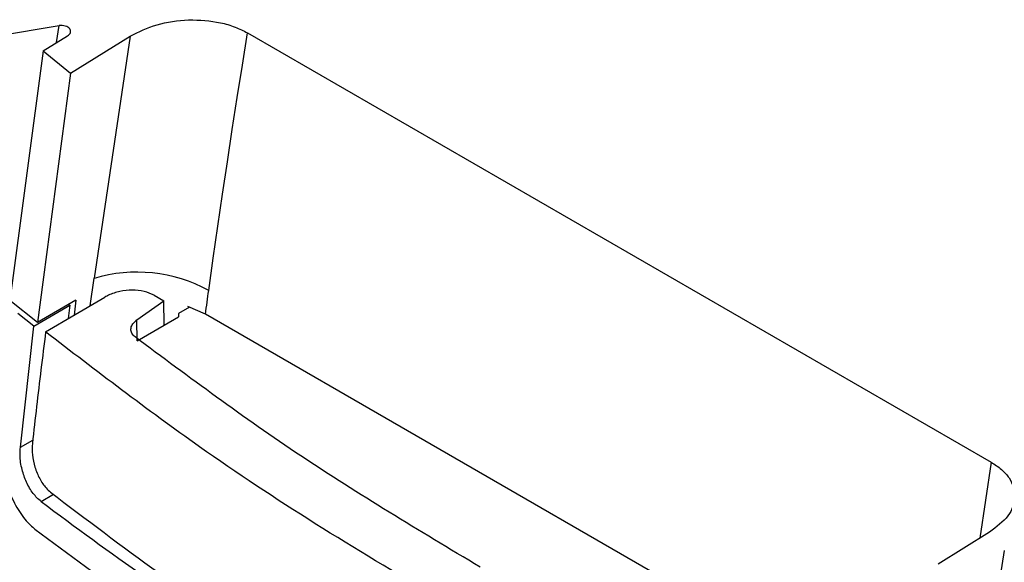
# Model space of a CAD drawing. Extents: x 594 to 1520, y 236 to 1207.
# Tile 62 of 71: x 1316 to 1365, y 1050 to 1076. Entities that reach past the tile are written whole.
import ezdxf

# ---------------------------------------------------------------- set-up
doc = ezdxf.new("R2010")
doc.units = 0
doc.header["$LTSCALE"] = 5
doc.layers.get('0').update_dxf_attribs({"linetype": 'CONTINUOUS'})

msp = doc.modelspace()

# ---------------------------------------------------------------- linework, layer by layer
at = {"color": 7, "linetype": 'Continuous'}
for p, q in [((1314.335, 1075.165), (1318.275, 1075.821)), ((1327.493, 1075.463), (1363.887, 1054.453)), ((1317.491, 1074.58), (1318.686, 1075.318)), ((1318.83, 1073.493), (1321.757, 1075.301)), ((1321.757, 1075.301), (1319.983, 1063.45)), ((1317.49, 1074.579), (1315.872, 1062.36)), ((1317.489, 1074.579), (1318.828, 1073.492)), ((1318.829, 1073.492), (1317.222, 1061.29)), ((1317.222, 1061.29), (1315.872, 1062.36)), ((1319.101, 1062.375), (1317.222, 1061.29)), ((1317.615, 1060.829), (1320.516, 1062.531)), ((1319.101, 1062.375), (1319.017, 1061.651)), ((1322.081, 1061.416), (1323.407, 1062.354)), ((1322.921, 1062.627), (1323.407, 1062.354)), ((1323.416, 1061.161), (1323.407, 1062.354)), ((1317.035, 1061.113), (1318.798, 1062.14)), ((1318.798, 1062.14), (1318.726, 1061.481)), ((1318.755, 1062.175), (1318.798, 1062.14)), ((1324.659, 1062.042), (1324.123, 1061.733)), ((1325.436, 1061.702), (1324.578, 1062.077)), ((1317.035, 1061.113), (1316.257, 1061.726)), ((1322.096, 1060.399), (1322.081, 1061.416)), ((1323.416, 1061.161), (1324.123, 1061.57)), ((1324.123, 1061.733), (1324.123, 1061.57)), ((1360.329, 1041.559), (1325.436, 1061.702)), ((1316.381, 1055.185), (1317.035, 1061.113)), ((1322.096, 1060.399), (1323.416, 1061.161)), ((1363.808, 1051.025), (1361.283, 1049.465)), ((1364.525, 1050.124), (1363.815, 1045.735))]:
    msp.add_line(p, q, dxfattribs=at)
at = {"color": 8, "linetype": 'Continuous'}
for p, q in [((1318.152, 1074.988), (1318.275, 1075.821)), ((1319.799, 1062.11), (1319.983, 1063.45)), ((1316.381, 1055.185), (1316.985, 1055.536)), ((1363.887, 1054.453), (1363.327, 1050.728)), ((1317.391, 1052.529), (1317.995, 1052.881))]:
    msp.add_line(p, q, dxfattribs=at)
at = {"color": 7, "linetype": 'Continuous', "flags": 128}
for points in [[(1325.597, 1062.859), (1325.819, 1064.429), (1326.045, 1066.001), (1326.276, 1067.574), (1326.511, 1069.149), (1326.75, 1070.725), (1326.993, 1072.303), (1327.241, 1073.883), (1327.493, 1075.463)], [(1325.436, 1061.702), (1325.456, 1061.847), (1325.476, 1061.991), (1325.496, 1062.136), (1325.516, 1062.28), (1325.536, 1062.425), (1325.556, 1062.57), (1325.576, 1062.714), (1325.597, 1062.859)]]:
    msp.add_lwpolyline(points, dxfattribs=at)
at = {"color": 7, "linetype": 'Continuous'}
msp.add_arc((1322.078, 1056.394), 7.36, 61.4384, 106.5371, dxfattribs=at)
for points, knots in [([(1321.757, 1075.301), (1322.174, 1075.509), (1323.007, 1075.924), (1324.615, 1076.152), (1325.946, 1076.037), (1326.898, 1075.767), (1327.297, 1075.564), (1327.493, 1075.463)], [0, 0, 0, 0, 0.2498961, 0.4994277, 0.7489234, 0.8761172, 1, 1, 1, 1]), ([(1318.686, 1075.318), (1318.721, 1075.343), (1318.788, 1075.392), (1318.838, 1075.484), (1318.845, 1075.578), (1318.799, 1075.668), (1318.71, 1075.745), (1318.583, 1075.799), (1318.432, 1075.829), (1318.327, 1075.823), (1318.275, 1075.821)], [0, 0, 0, 0, 0.125827, 0.249704, 0.375379, 0.499623, 0.624915, 0.749766, 0.87456, 1, 1, 1, 1]), ([(1322.921, 1062.627), (1322.765, 1062.697), (1322.451, 1062.837), (1321.854, 1062.896), (1321.245, 1062.831), (1320.794, 1062.683), (1320.574, 1062.562), (1320.516, 1062.531)], [0, 0, 0, 0, 0.228514, 0.457001, 0.686327, 0.917122, 1, 1, 1, 1]), ([(1321.989, 1060.581), (1321.931, 1060.638), (1321.814, 1060.752), (1321.772, 1060.965), (1321.837, 1061.18), (1321.966, 1061.33), (1322.062, 1061.402), (1322.081, 1061.416)], [0, 0, 0, 0, 0.234715, 0.469403, 0.704761, 0.941345, 1, 1, 1, 1]), ([(1317.614, 1060.829), (1317.538, 1060.212), (1317.311, 1058.39), (1317.103, 1056.574), (1316.965, 1055.373)], [0, 0, 0, 0, 0.338712, 1, 1, 1, 1]), ([(1336.764, 1047.842), (1334.759, 1049.032), (1330.75, 1051.413), (1324.278, 1055.711), (1320.082, 1058.933), (1317.614, 1060.828)], [0, 0, 0, 0, 0.291747, 0.583494, 1, 1, 1, 1]), ([(1338.878, 1049.319), (1335.897, 1051.103), (1329.921, 1054.679), (1324.638, 1058.611), (1321.989, 1060.581)], [0, 0, 0, 0, 0.4987337, 1, 1, 1, 1]), ([(1315.538, 1055.182), (1315.528, 1055.032), (1315.508, 1054.733), (1315.543, 1054.249), (1315.625, 1053.755), (1315.755, 1053.263), (1315.929, 1052.786), (1316.143, 1052.336), (1316.391, 1051.927), (1316.703, 1051.513), (1316.948, 1051.301), (1317.091, 1051.177)], [0, 0, 0, 0, 0.106233, 0.21246, 0.31868, 0.424895, 0.531107, 0.637319, 0.743532, 0.84975, 1, 1, 1, 1]), ([(1317.391, 1052.529), (1317.257, 1052.651), (1316.99, 1052.894), (1316.667, 1053.461), (1316.44, 1054.107), (1316.345, 1054.711), (1316.371, 1055.054), (1316.381, 1055.185)], [0, 0, 0, 0, 0.212467, 0.42527, 0.631433, 0.85842, 1, 1, 1, 1]), ([(1316.965, 1055.373), (1316.958, 1055.187), (1316.942, 1054.817), (1317.076, 1054.202), (1317.31, 1053.635), (1317.59, 1053.219), (1317.784, 1053.048), (1317.858, 1052.983)], [0, 0, 0, 0, 0.216989, 0.433969, 0.651009, 0.866896, 1, 1, 1, 1]), ([(1363.887, 1054.453), (1364.062, 1054.34), (1364.415, 1054.109), (1364.9, 1053.55), (1365.137, 1052.759), (1364.81, 1051.792), (1364.143, 1051.281), (1363.808, 1051.025)], [0, 0, 0, 0, 0.123886, 0.251076, 0.500573, 0.750104, 1, 1, 1, 1]), ([(1317.858, 1052.983), (1319.599, 1051.662), (1323.087, 1049.017), (1329.12, 1044.932), (1333.583, 1042.269), (1336.041, 1040.802)], [0, 0, 0, 0, 0.309468, 0.619606, 1, 1, 1, 1]), ([(1317.391, 1052.529), (1319.074, 1051.284), (1322.525, 1048.73), (1328.107, 1045.032), (1332.122, 1042.65), (1334.131, 1041.458)], [0, 0, 0, 0, 0.322101, 0.660692, 1, 1, 1, 1]), ([(1317.091, 1051.177), (1318.732, 1049.958), (1322.185, 1047.397), (1327.814, 1043.656), (1331.931, 1041.212), (1333.991, 1039.989)], [0, 0, 0, 0, 0.31166, 0.655449, 1, 1, 1, 1])]:
    msp.add_open_spline(points, degree=3, knots=knots, dxfattribs=at)

doc.saveas('drawing.dxf')
